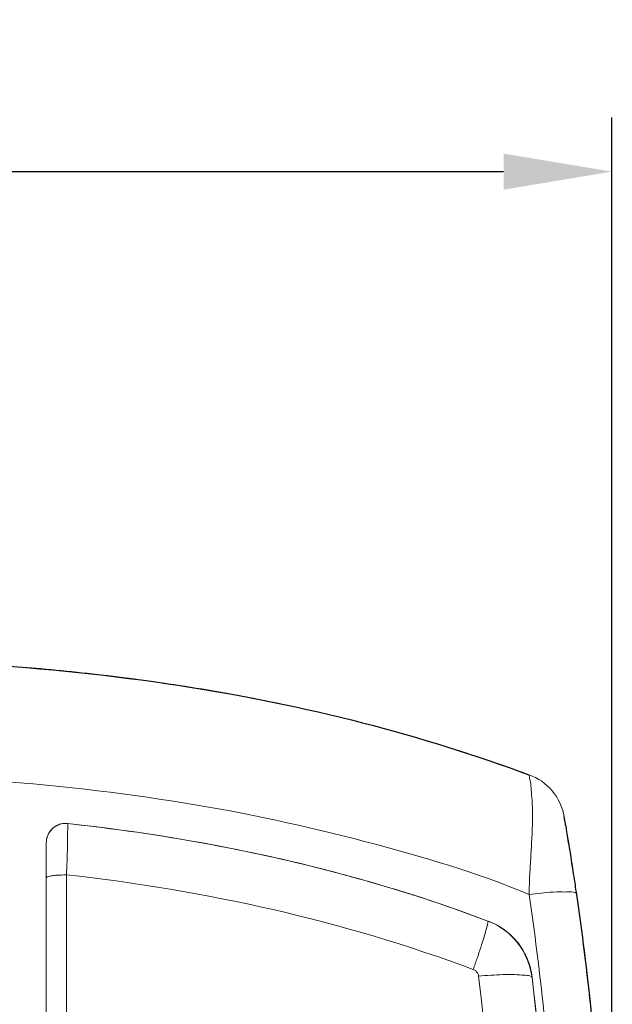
# Model space of a CAD drawing. Header units: millimetres. Extents: x 0 to 283, y 0 to 196.
# Tile 13 of 32: x 50 to 64, y 121 to 144. Entities that reach past the tile are written whole.
import ezdxf

# ---------------------------------------------------------------- set-up
doc = ezdxf.new("R2010")
doc.units = ezdxf.units.MM
doc.layers.get('0').update_dxf_attribs({"linetype": 'CONTINUOUS'})
doc.layers.get('DEFPOINTS').update_dxf_attribs({"linetype": 'CONTINUOUS'})
doc.layers.add('VISIBLE', color=7, linetype='CONTINUOUS', lineweight=0)
doc.styles.add('SANSSERIF', font='sanss___.ttf')
doc.dimstyles.new('ISO-25$0', dxfattribs={"dimtxt": 2.5, "dimasz": 2.5, "dimexe": 1.25, "dimexo": 1, "dimgap": 0.6, "dimtad": 1, "dimdec": 1, "dimzin": 9, "dimdsep": 46, "dimtxsty": 'SANSSERIF', "dimcen": 0.75, "dimadec": 1, "dimazin": 0, "dimtfac": 1, "dimtdec": 1, "dimtmove": 0, "dimatfit": 3, "dimfxl": 1, "dimarcsym": 0})

# ---------------------------------------------------------------- blocks, each defined once
blk = doc.blocks.new('*D32')
at = {"layer": 'DEFPOINTS', "color": 0, "transparency": 16777216}
for p in [(63.793, 140.501), (24.092, 111.834), (63.793, 111.834)]:
    blk.add_point(p, dxfattribs=at)
at = {"layer": 'VISIBLE', "color": 0, "lineweight": -2, "transparency": 16777216}
for p, q in [((24.092, 112.834), (24.092, 141.751)), ((63.793, 112.834), (63.793, 141.751)), ((26.592, 140.501), (61.293, 140.501))]:
    blk.add_line(p, q, dxfattribs=at)
at = {"layer": 'VISIBLE', "color": 0, "transparency": 16777216}
for points in [[(26.592, 140.917), (26.592, 140.084), (24.092, 140.501)], [(61.293, 140.917), (61.293, 140.084), (63.793, 140.501)]]:
    blk.add_solid(points, dxfattribs=at)
at = {"layer": 'VISIBLE', "color": 0, "transparency": 16777216, "insert": (43.943, 142.388), "char_height": 2.5, "attachment_point": 5, "style": 'SANSSERIF'}
blk.add_mtext('79.4', dxfattribs=at)

msp = doc.modelspace()

# ---------------------------------------------------------------- linework, layer by layer
at = {"linetype": 'Continuous', "lineweight": 9}
msp.add_line((51.236, 125.369), (51.236, 125.386), dxfattribs=at)
at = {"linetype": 'Continuous', "lineweight": 20}
for points in [[(61.876, 126.586), (61.876, 126.586)], [(51.236, 125.46), (51.236, 125.46)], [(62.695, 125.618), (62.695, 125.618)], [(61.95, 121.911), (61.95, 121.911)]]:
    msp.add_lwpolyline(points, close=True, dxfattribs=at)
at = {"linetype": 'Continuous', "lineweight": 9}
for points in [[(51.236, 125.402), (51.236, 125.419), (51.236, 125.436), (51.236, 125.444), (51.236, 125.452), (51.236, 125.452)], [(51.203, 110.941), (51.203, 120.199), (51.203, 124.277)]]:
    msp.add_lwpolyline(points, dxfattribs=at)
at = {"linetype": 'Continuous', "lineweight": 20}
for points in [[(50.74, 125.014), (50.74, 125.022), (50.74, 125.014), (50.74, 125.014), (50.74, 125.005), (50.74, 125.005), (50.74, 124.997), (50.74, 124.989), (50.74, 124.981), (50.74, 124.964), (50.74, 124.947), (50.74, 124.923), (50.74, 124.906), (50.74, 124.873), (50.74, 124.84), (50.74, 124.799), (50.74, 124.757), (50.74, 124.699), (50.74, 124.641), (50.74, 124.567), (50.74, 124.484), (50.74, 124.41), (50.74, 124.327), (50.74, 124.261), (50.74, 124.211)], [(50.74, 125.014), (50.74, 120.041), (50.74, 110.8), (50.74, 107.383)], [(50.74, 124.211), (50.74, 119.553), (50.74, 115.127), (50.74, 110.908)], [(60.933, 123.21), (60.933, 123.218), (60.933, 123.218)]]:
    msp.add_lwpolyline(points, dxfattribs=at)
for points, knots in [([(61.876, 126.586), (61.52, 126.718), (61.164, 126.85), (60.8, 126.966), (60.8, 126.966), (60.147, 127.19), (59.485, 127.388), (58.823, 127.57), (58.823, 127.57), (58.128, 127.769), (57.425, 127.942), (56.721, 128.1), (56.721, 128.1), (56.01, 128.257), (55.298, 128.397), (54.587, 128.522), (54.587, 128.522), (53.9, 128.637), (53.205, 128.745), (52.51, 128.828), (52.51, 128.828), (51.882, 128.91), (51.244, 128.977), (50.607, 129.034), (50.607, 129.034), (50.045, 129.084), (49.482, 129.125), (48.92, 129.159), (48.92, 129.159), (48.423, 129.192), (47.927, 129.216), (47.431, 129.233), (47.431, 129.233), (46.992, 129.25), (46.554, 129.258), (46.123, 129.266), (46.123, 129.266), (45.734, 129.274), (45.354, 129.283), (44.965, 129.283), (44.965, 129.283), (44.626, 129.291), (44.287, 129.291), (43.939, 129.291)], [0, 0, 0, 0, 0.022727, 0.022727, 0.022727, 0.022728, 0.045455, 0.045455, 0.045455, 0.045456, 0.068182, 0.068182, 0.068182, 0.068183, 0.090909, 0.090909, 0.090909, 0.09091, 0.113636, 0.113636, 0.113636, 0.113637, 0.136364, 0.136364, 0.136364, 0.136365, 0.159091, 0.159091, 0.159091, 0.159092, 0.181818, 0.181818, 0.181818, 0.181819, 0.204545, 0.204545, 0.204545, 0.204546, 0.227273, 0.227273, 0.227273, 0.227274, 1, 1, 1, 1]), ([(51.236, 125.46), (51.187, 125.469), (51.129, 125.46), (51.079, 125.452), (51.079, 125.452), (51.029, 125.436), (50.988, 125.419), (50.947, 125.394), (50.947, 125.394), (50.897, 125.361), (50.864, 125.328), (50.831, 125.287), (50.831, 125.287), (50.798, 125.245), (50.781, 125.204), (50.765, 125.154), (50.765, 125.154), (50.748, 125.113), (50.74, 125.063), (50.74, 125.014)], [0, 0, 0, 0, 0.05, 0.05, 0.05, 0.050001, 0.1, 0.1, 0.1, 0.100001, 0.15, 0.15, 0.15, 0.150001, 0.2, 0.2, 0.2, 0.200001, 1, 1, 1, 1]), ([(50.74, 125.014), (50.74, 125.072), (50.748, 125.138), (50.773, 125.187), (50.773, 125.187), (50.798, 125.245), (50.839, 125.303), (50.88, 125.345), (50.88, 125.345), (50.93, 125.386), (50.988, 125.419), (51.046, 125.444), (51.046, 125.444), (51.104, 125.46), (51.17, 125.469), (51.236, 125.46)], [0, 0, 0, 0, 0.0625, 0.0625, 0.0625, 0.062501, 0.125, 0.125, 0.125, 0.125001, 0.1875, 0.1875, 0.1875, 0.187501, 1, 1, 1, 1]), ([(60.933, 123.21), (59.948, 123.582), (58.922, 123.922), (57.83, 124.219), (57.83, 124.219), (56.738, 124.525), (55.588, 124.782), (54.471, 124.989), (54.471, 124.989), (53.354, 125.196), (52.279, 125.345), (51.236, 125.46)], [0, 0, 0, 0, 0.083333, 0.083333, 0.083333, 0.083334, 0.166667, 0.166667, 0.166667, 0.166668, 1, 1, 1, 1]), ([(58.451, 76.044), (58.633, 76.631), (58.815, 77.219), (58.98, 77.814), (58.98, 77.814), (59.278, 78.824), (59.551, 79.841), (59.816, 80.859), (59.816, 80.859), (60.113, 82.009), (60.395, 83.167), (60.66, 84.326), (60.66, 84.326), (60.957, 85.633), (61.23, 86.94), (61.487, 88.255), (61.487, 88.255), (61.776, 89.736), (62.033, 91.225), (62.265, 92.715), (62.265, 92.715), (62.529, 94.394), (62.761, 96.082), (62.959, 97.761), (62.959, 97.761), (63.175, 99.598), (63.348, 101.435), (63.481, 103.271), (63.481, 103.271), (63.605, 104.951), (63.688, 106.639), (63.745, 108.335), (63.745, 108.335), (63.787, 109.824), (63.803, 111.313), (63.787, 112.811), (63.787, 112.811), (63.77, 114.143), (63.729, 115.466), (63.663, 116.79), (63.663, 116.79), (63.597, 117.981), (63.514, 119.164), (63.398, 120.347), (63.398, 120.347), (63.299, 121.406), (63.175, 122.457), (63.026, 123.508), (63.026, 123.508), (62.926, 124.211), (62.819, 124.914), (62.695, 125.618)], [0, 0, 0, 0, 0.019231, 0.019231, 0.019231, 0.019232, 0.038462, 0.038462, 0.038462, 0.038463, 0.057692, 0.057692, 0.057692, 0.057693, 0.076923, 0.076923, 0.076923, 0.076924, 0.096154, 0.096154, 0.096154, 0.096155, 0.115385, 0.115385, 0.115385, 0.115386, 0.134615, 0.134615, 0.134615, 0.134616, 0.153846, 0.153846, 0.153846, 0.153847, 0.173077, 0.173077, 0.173077, 0.173078, 0.192308, 0.192308, 0.192308, 0.192309, 0.211538, 0.211538, 0.211538, 0.211539, 0.230769, 0.230769, 0.230769, 0.23077, 1, 1, 1, 1]), ([(60.933, 123.21), (61.065, 123.16), (61.197, 123.094), (61.313, 123.011), (61.313, 123.011), (61.429, 122.92), (61.536, 122.821), (61.627, 122.705), (61.627, 122.705), (61.71, 122.598), (61.785, 122.465), (61.843, 122.333), (61.843, 122.333), (61.901, 122.201), (61.934, 122.06), (61.95, 121.911)], [0, 0, 0, 0, 0.0625, 0.0625, 0.0625, 0.062501, 0.125, 0.125, 0.125, 0.125001, 0.1875, 0.1875, 0.1875, 0.187501, 1, 1, 1, 1]), ([(62.364, 105.77), (62.463, 107.731), (62.521, 109.634), (62.521, 111.495), (62.521, 111.495), (62.521, 113.357), (62.471, 115.177), (62.38, 116.922), (62.38, 116.922), (62.289, 118.66), (62.14, 120.323), (61.95, 121.911)], [0, 0, 0, 0, 0.083333, 0.083333, 0.083333, 0.083334, 0.166667, 0.166667, 0.166667, 0.166668, 1, 1, 1, 1])]:
    msp.add_open_spline(points, degree=3, knots=knots, dxfattribs=at)
at = {"linetype": 'Continuous', "lineweight": 30}
for points, knots in [([(43.939, 129.291), (45.668, 129.291), (47.406, 129.25), (49.06, 129.15), (49.06, 129.15), (50.715, 129.043), (52.287, 128.877), (53.776, 128.654), (53.776, 128.654), (55.274, 128.422), (56.688, 128.133), (58.037, 127.785), (58.037, 127.785), (59.385, 127.438), (60.668, 127.032), (61.876, 126.586)], [0, 0, 0, 0, 0.0625, 0.0625, 0.0625, 0.062501, 0.125, 0.125, 0.125, 0.125001, 0.1875, 0.1875, 0.1875, 0.187501, 1, 1, 1, 1]), ([(62.984, 123.822), (62.968, 123.897), (62.959, 123.979), (62.951, 124.062), (62.951, 124.062), (62.935, 124.137), (62.926, 124.219), (62.91, 124.302), (62.91, 124.302), (62.902, 124.385), (62.885, 124.468), (62.868, 124.55), (62.868, 124.55), (62.86, 124.633), (62.844, 124.716), (62.835, 124.79), (62.835, 124.79), (62.819, 124.873), (62.811, 124.947), (62.794, 125.022), (62.794, 125.022), (62.786, 125.096), (62.769, 125.171), (62.761, 125.229), (62.761, 125.229), (62.753, 125.295), (62.744, 125.353), (62.736, 125.394), (62.736, 125.394), (62.72, 125.444), (62.72, 125.485), (62.711, 125.518), (62.711, 125.518), (62.703, 125.551), (62.703, 125.576), (62.695, 125.593), (62.695, 125.593), (62.695, 125.609), (62.695, 125.618), (62.695, 125.618)], [0, 0, 0, 0, 0.025, 0.025, 0.025, 0.025001, 0.05, 0.05, 0.05, 0.050001, 0.075, 0.075, 0.075, 0.075001, 0.1, 0.1, 0.1, 0.100001, 0.125, 0.125, 0.125, 0.125001, 0.15, 0.15, 0.15, 0.150001, 0.175, 0.175, 0.175, 0.175001, 0.2, 0.2, 0.2, 0.200001, 0.225, 0.225, 0.225, 0.225001, 1, 1, 1, 1]), ([(58.451, 76.044), (58.616, 76.582), (58.79, 77.144), (58.955, 77.732), (58.955, 77.732), (59.129, 78.319), (59.303, 78.923), (59.476, 79.568), (59.476, 79.568), (59.65, 80.214), (59.824, 80.884), (60.006, 81.595), (60.006, 81.595), (60.188, 82.307), (60.37, 83.051), (60.552, 83.837), (60.552, 83.837), (60.734, 84.623), (60.916, 85.459), (61.098, 86.328), (61.098, 86.328), (61.28, 87.205), (61.462, 88.123), (61.644, 89.074), (61.644, 89.074), (61.818, 90.026), (61.992, 91.01), (62.157, 92.045), (62.157, 92.045), (62.331, 93.079), (62.488, 94.162), (62.645, 95.296), (62.645, 95.296), (62.802, 96.438), (62.951, 97.637), (63.084, 98.911), (63.084, 98.911), (63.224, 100.177), (63.348, 101.517), (63.448, 102.858), (63.448, 102.858), (63.555, 104.19), (63.63, 105.513), (63.688, 106.829), (63.688, 106.829), (63.745, 108.144), (63.779, 109.452), (63.787, 110.75), (63.787, 110.75), (63.795, 112.049), (63.787, 113.348), (63.754, 114.573), (63.754, 114.573), (63.712, 115.797), (63.663, 116.939), (63.588, 118.023), (63.588, 118.023), (63.514, 119.098), (63.423, 120.116), (63.324, 121.076), (63.324, 121.076), (63.224, 122.044), (63.108, 122.962), (62.984, 123.822)], [0, 0, 0, 0, 0.015625, 0.015625, 0.015625, 0.015626, 0.03125, 0.03125, 0.03125, 0.031251, 0.046875, 0.046875, 0.046875, 0.046876, 0.0625, 0.0625, 0.0625, 0.062501, 0.078125, 0.078125, 0.078125, 0.078126, 0.09375, 0.09375, 0.09375, 0.093751, 0.109375, 0.109375, 0.109375, 0.109376, 0.125, 0.125, 0.125, 0.125001, 0.140625, 0.140625, 0.140625, 0.140626, 0.15625, 0.15625, 0.15625, 0.156251, 0.171875, 0.171875, 0.171875, 0.171876, 0.1875, 0.1875, 0.1875, 0.187501, 0.203125, 0.203125, 0.203125, 0.203126, 0.21875, 0.21875, 0.21875, 0.218751, 0.234375, 0.234375, 0.234375, 0.234376, 1, 1, 1, 1])]:
    msp.add_open_spline(points, degree=3, knots=knots, dxfattribs=at)
at = {"linetype": 'Continuous', "lineweight": 9}
for points, knots in [([(61.884, 123.822), (60.709, 124.319), (59.419, 124.699), (58.087, 125.047), (58.087, 125.047), (56.746, 125.394), (55.365, 125.709), (53.9, 125.94), (53.9, 125.94), (52.436, 126.172), (50.889, 126.362), (49.193, 126.47), (49.193, 126.47), (47.472, 126.569), (45.668, 126.619), (43.939, 126.619)], [0, 0, 0, 0, 0.0625, 0.0625, 0.0625, 0.062501, 0.125, 0.125, 0.125, 0.125001, 0.1875, 0.1875, 0.1875, 0.187501, 1, 1, 1, 1]), ([(61.876, 126.586), (61.884, 126.586), (61.884, 126.577), (61.884, 126.561), (61.884, 126.561), (61.892, 126.544), (61.892, 126.519), (61.901, 126.478), (61.901, 126.478), (61.909, 126.437), (61.917, 126.395), (61.925, 126.329), (61.925, 126.329), (61.934, 126.271), (61.934, 126.205), (61.942, 126.122), (61.942, 126.122), (61.95, 126.04), (61.958, 125.94), (61.958, 125.833), (61.958, 125.833), (61.967, 125.725), (61.967, 125.601), (61.958, 125.469), (61.958, 125.469), (61.958, 125.328), (61.95, 125.187), (61.942, 125.038), (61.942, 125.038), (61.934, 124.89), (61.925, 124.741), (61.917, 124.6), (61.917, 124.6), (61.909, 124.459), (61.901, 124.319), (61.892, 124.195), (61.892, 124.195), (61.892, 124.062), (61.884, 123.938), (61.884, 123.822)], [0, 0, 0, 0, 0.025, 0.025, 0.025, 0.025001, 0.05, 0.05, 0.05, 0.050001, 0.075, 0.075, 0.075, 0.075001, 0.1, 0.1, 0.1, 0.100001, 0.125, 0.125, 0.125, 0.125001, 0.15, 0.15, 0.15, 0.150001, 0.175, 0.175, 0.175, 0.175001, 0.2, 0.2, 0.2, 0.200001, 0.225, 0.225, 0.225, 0.225001, 1, 1, 1, 1]), ([(51.236, 125.452), (51.236, 125.46), (51.236, 125.46), (51.236, 125.46), (51.236, 125.46), (51.236, 125.46), (51.236, 125.46), (51.236, 125.46)], [0, 0, 0, 0, 0.125, 0.125, 0.125, 0.125001, 1, 1, 1, 1]), ([(51.203, 124.277), (51.203, 124.319), (51.211, 124.36), (51.211, 124.393), (51.211, 124.393), (51.211, 124.434), (51.211, 124.476), (51.211, 124.509), (51.211, 124.509), (51.22, 124.55), (51.22, 124.592), (51.22, 124.625), (51.22, 124.625), (51.22, 124.666), (51.22, 124.708), (51.22, 124.741), (51.22, 124.741), (51.22, 124.774), (51.228, 124.815), (51.228, 124.848), (51.228, 124.848), (51.228, 124.881), (51.228, 124.914), (51.228, 124.939), (51.228, 124.939), (51.228, 124.972), (51.228, 124.997), (51.228, 125.022), (51.228, 125.022), (51.228, 125.047), (51.228, 125.072), (51.228, 125.096), (51.228, 125.096), (51.228, 125.113), (51.228, 125.138), (51.228, 125.154), (51.228, 125.154), (51.228, 125.171), (51.228, 125.187), (51.228, 125.204), (51.228, 125.204), (51.228, 125.22), (51.228, 125.237), (51.228, 125.245), (51.228, 125.245), (51.228, 125.262), (51.228, 125.278), (51.228, 125.287), (51.228, 125.287), (51.236, 125.295), (51.236, 125.311), (51.236, 125.32), (51.236, 125.32), (51.236, 125.328), (51.236, 125.336), (51.236, 125.345), (51.236, 125.345), (51.236, 125.353), (51.236, 125.361), (51.236, 125.369)], [0, 0, 0, 0, 0.016667, 0.016667, 0.016667, 0.016668, 0.033333, 0.033333, 0.033333, 0.033334, 0.05, 0.05, 0.05, 0.050001, 0.066667, 0.066667, 0.066667, 0.066668, 0.083333, 0.083333, 0.083333, 0.083334, 0.1, 0.1, 0.1, 0.100001, 0.116667, 0.116667, 0.116667, 0.116668, 0.133333, 0.133333, 0.133333, 0.133334, 0.15, 0.15, 0.15, 0.150001, 0.166667, 0.166667, 0.166667, 0.166668, 0.183333, 0.183333, 0.183333, 0.183334, 0.2, 0.2, 0.2, 0.200001, 0.216667, 0.216667, 0.216667, 0.216668, 0.233333, 0.233333, 0.233333, 0.233334, 1, 1, 1, 1]), ([(51.203, 124.277), (51.12, 124.277), (51.046, 124.269), (50.963, 124.269), (50.963, 124.269), (50.922, 124.261), (50.889, 124.261), (50.847, 124.252), (50.847, 124.252), (50.831, 124.244), (50.806, 124.244), (50.789, 124.236), (50.789, 124.236), (50.773, 124.236), (50.74, 124.236), (50.74, 124.211)], [0, 0, 0, 0, 0.0625, 0.0625, 0.0625, 0.062501, 0.125, 0.125, 0.125, 0.125001, 0.1875, 0.1875, 0.1875, 0.187501, 1, 1, 1, 1]), ([(43.939, 74.869), (44.154, 74.869), (44.369, 74.869), (44.593, 74.869), (44.593, 74.869), (44.824, 74.869), (45.056, 74.869), (45.296, 74.877), (45.296, 74.877), (45.544, 74.877), (45.792, 74.886), (46.057, 74.894), (46.057, 74.894), (46.322, 74.894), (46.603, 74.902), (46.893, 74.911), (46.893, 74.911), (47.182, 74.919), (47.488, 74.935), (47.803, 74.944), (47.803, 74.944), (48.125, 74.96), (48.465, 74.977), (48.82, 74.993), (48.82, 74.993), (49.168, 75.01), (49.548, 75.035), (49.937, 75.059), (49.937, 75.059), (50.326, 75.084), (50.732, 75.117), (51.153, 75.15), (51.153, 75.15), (51.575, 75.184), (52.014, 75.217), (52.461, 75.266), (52.461, 75.266), (52.916, 75.308), (53.387, 75.357), (53.884, 75.415), (53.884, 75.415), (54.372, 75.473), (54.885, 75.539), (55.423, 75.614), (55.423, 75.614), (55.952, 75.688), (56.515, 75.771), (57.094, 75.87), (57.094, 75.87), (57.119, 75.879), (57.152, 75.887), (57.176, 75.903), (57.176, 75.903), (57.201, 75.912), (57.226, 75.928), (57.251, 75.953), (57.251, 75.953), (57.267, 75.97), (57.292, 75.994), (57.309, 76.019), (57.309, 76.019), (57.325, 76.044), (57.334, 76.069), (57.342, 76.094), (57.342, 76.094), (57.507, 76.64), (57.673, 77.211), (57.847, 77.798), (57.847, 77.798), (58.012, 78.394), (58.186, 79.006), (58.36, 79.651), (58.36, 79.651), (58.533, 80.305), (58.715, 80.983), (58.889, 81.695), (58.889, 81.695), (59.071, 82.414), (59.253, 83.167), (59.435, 83.962), (59.435, 83.962), (59.617, 84.756), (59.799, 85.583), (59.989, 86.468), (59.989, 86.468), (60.171, 87.345), (60.353, 88.272), (60.535, 89.223), (60.535, 89.223), (60.709, 90.183), (60.883, 91.168), (61.048, 92.202), (61.048, 92.202), (61.222, 93.236), (61.388, 94.311), (61.536, 95.445), (61.536, 95.445), (61.694, 96.587), (61.843, 97.778), (61.983, 99.035), (61.983, 99.035), (62.124, 100.301), (62.248, 101.633), (62.347, 102.965), (62.347, 102.965), (62.447, 104.289), (62.529, 105.613), (62.587, 106.92), (62.587, 106.92), (62.645, 108.235), (62.678, 109.543), (62.686, 110.841), (62.686, 110.841), (62.695, 112.14), (62.686, 113.431), (62.645, 114.647), (62.645, 114.647), (62.612, 115.863), (62.554, 117.005), (62.488, 118.081), (62.488, 118.081), (62.413, 119.156), (62.322, 120.157), (62.223, 121.117), (62.223, 121.117), (62.124, 122.068), (62.008, 122.978), (61.884, 123.822)], [0, 0, 0, 0, 0.007812, 0.007812, 0.007812, 0.007813, 0.015625, 0.015625, 0.015625, 0.015626, 0.023438, 0.023438, 0.023438, 0.023439, 0.03125, 0.03125, 0.03125, 0.031251, 0.039062, 0.039062, 0.039062, 0.039064, 0.046875, 0.046875, 0.046875, 0.046876, 0.054688, 0.054688, 0.054688, 0.054689, 0.0625, 0.0625, 0.0625, 0.062501, 0.070312, 0.070312, 0.070312, 0.070314, 0.078125, 0.078125, 0.078125, 0.078126, 0.085938, 0.085938, 0.085938, 0.085939, 0.09375, 0.09375, 0.09375, 0.093751, 0.101562, 0.101562, 0.101562, 0.101564, 0.109375, 0.109375, 0.109375, 0.109376, 0.117188, 0.117188, 0.117188, 0.117189, 0.125, 0.125, 0.125, 0.125001, 0.132812, 0.132812, 0.132812, 0.132814, 0.140625, 0.140625, 0.140625, 0.140626, 0.148438, 0.148438, 0.148438, 0.148439, 0.15625, 0.15625, 0.15625, 0.156251, 0.164062, 0.164062, 0.164062, 0.164064, 0.171875, 0.171875, 0.171875, 0.171876, 0.179688, 0.179688, 0.179688, 0.179689, 0.1875, 0.1875, 0.1875, 0.187501, 0.195312, 0.195312, 0.195312, 0.195314, 0.203125, 0.203125, 0.203125, 0.203126, 0.210938, 0.210938, 0.210938, 0.210939, 0.21875, 0.21875, 0.21875, 0.218751, 0.226562, 0.226562, 0.226562, 0.226564, 0.234375, 0.234375, 0.234375, 0.234376, 0.242188, 0.242188, 0.242188, 0.242189, 1, 1, 1, 1]), ([(61.884, 123.822), (62.008, 122.978), (62.124, 122.068), (62.223, 121.117), (62.223, 121.117), (62.322, 120.157), (62.413, 119.156), (62.488, 118.081), (62.488, 118.081), (62.554, 117.005), (62.612, 115.863), (62.645, 114.647), (62.645, 114.647), (62.686, 113.431), (62.695, 112.14), (62.686, 110.841), (62.686, 110.841), (62.678, 109.543), (62.645, 108.235), (62.587, 106.92), (62.587, 106.92), (62.529, 105.613), (62.447, 104.289), (62.347, 102.965), (62.347, 102.965), (62.248, 101.633), (62.124, 100.301), (61.983, 99.035), (61.983, 99.035), (61.843, 97.778), (61.694, 96.587), (61.536, 95.445), (61.536, 95.445), (61.388, 94.311), (61.222, 93.236), (61.048, 92.202), (61.048, 92.202), (60.883, 91.168), (60.709, 90.183), (60.535, 89.223), (60.535, 89.223), (60.353, 88.272), (60.171, 87.345), (59.989, 86.468), (59.989, 86.468), (59.799, 85.583), (59.617, 84.756), (59.435, 83.962), (59.435, 83.962), (59.253, 83.167), (59.071, 82.414), (58.889, 81.695), (58.889, 81.695), (58.715, 80.983), (58.533, 80.305), (58.36, 79.651), (58.36, 79.651), (58.186, 79.006), (58.012, 78.394), (57.847, 77.798), (57.847, 77.798), (57.673, 77.202), (57.507, 76.64), (57.342, 76.094)], [0, 0, 0, 0, 0.015625, 0.015625, 0.015625, 0.015626, 0.03125, 0.03125, 0.03125, 0.031251, 0.046875, 0.046875, 0.046875, 0.046876, 0.0625, 0.0625, 0.0625, 0.062501, 0.078125, 0.078125, 0.078125, 0.078126, 0.09375, 0.09375, 0.09375, 0.093751, 0.109375, 0.109375, 0.109375, 0.109376, 0.125, 0.125, 0.125, 0.125001, 0.140625, 0.140625, 0.140625, 0.140626, 0.15625, 0.15625, 0.15625, 0.156251, 0.171875, 0.171875, 0.171875, 0.171876, 0.1875, 0.1875, 0.1875, 0.187501, 0.203125, 0.203125, 0.203125, 0.203126, 0.21875, 0.21875, 0.21875, 0.218751, 0.234375, 0.234375, 0.234375, 0.234376, 1, 1, 1, 1]), ([(62.984, 123.822), (62.968, 123.913), (62.769, 123.88), (62.72, 123.88), (62.72, 123.88), (62.629, 123.888), (62.538, 123.88), (62.438, 123.88), (62.438, 123.88), (62.256, 123.864), (62.066, 123.847), (61.884, 123.822)], [0, 0, 0, 0, 0.083333, 0.083333, 0.083333, 0.083334, 0.166667, 0.166667, 0.166667, 0.166668, 1, 1, 1, 1]), ([(60.933, 123.21), (60.941, 123.21), (60.933, 123.193), (60.933, 123.169), (60.933, 123.169), (60.924, 123.136), (60.916, 123.094), (60.899, 123.036), (60.899, 123.036), (60.883, 122.987), (60.866, 122.92), (60.842, 122.846), (60.842, 122.846), (60.825, 122.772), (60.792, 122.689), (60.767, 122.598), (60.767, 122.598), (60.742, 122.515), (60.709, 122.432), (60.684, 122.35), (60.684, 122.35), (60.651, 122.267), (60.626, 122.184), (60.593, 122.093)], [0, 0, 0, 0, 0.041667, 0.041667, 0.041667, 0.041668, 0.083333, 0.083333, 0.083333, 0.083334, 0.125, 0.125, 0.125, 0.125001, 0.166667, 0.166667, 0.166667, 0.166668, 0.208333, 0.208333, 0.208333, 0.208334, 1, 1, 1, 1]), ([(60.717, 121.936), (60.717, 121.961), (60.709, 121.986), (60.701, 122.002), (60.701, 122.002), (60.684, 122.027), (60.668, 122.044), (60.651, 122.06), (60.651, 122.06), (60.635, 122.077), (60.618, 122.085), (60.593, 122.093)], [0, 0, 0, 0, 0.083333, 0.083333, 0.083333, 0.083334, 0.166667, 0.166667, 0.166667, 0.166668, 1, 1, 1, 1]), ([(61.95, 121.911), (61.95, 121.928), (61.934, 121.936), (61.901, 121.944), (61.901, 121.944), (61.867, 121.953), (61.818, 121.961), (61.76, 121.961), (61.76, 121.961), (61.702, 121.969), (61.627, 121.969), (61.545, 121.977), (61.545, 121.977), (61.462, 121.977), (61.371, 121.977), (61.28, 121.977), (61.28, 121.977), (61.181, 121.969), (61.09, 121.969), (60.999, 121.961), (60.999, 121.961), (60.899, 121.953), (60.808, 121.953), (60.717, 121.936)], [0, 0, 0, 0, 0.041667, 0.041667, 0.041667, 0.041668, 0.083333, 0.083333, 0.083333, 0.083334, 0.125, 0.125, 0.125, 0.125001, 0.166667, 0.166667, 0.166667, 0.166668, 0.208333, 0.208333, 0.208333, 0.208334, 1, 1, 1, 1])]:
    msp.add_open_spline(points, degree=3, knots=knots, dxfattribs=at)
at = {"linetype": 'Continuous', "lineweight": 20}
for points in [[(61.876, 126.586), (62.306, 126.437), (62.612, 126.064), (62.695, 125.618)], [(62.695, 125.618), (62.612, 126.064), (62.306, 126.437), (61.876, 126.586)], [(51.236, 125.46), (54.537, 125.105), (57.822, 124.385), (60.933, 123.21)], [(61.95, 121.911), (61.884, 122.482), (61.479, 123.011), (60.933, 123.21)], [(61.95, 121.911), (62.587, 116.575), (62.645, 111.172), (62.364, 105.786)]]:
    msp.add_open_spline(points, degree=3, dxfattribs=at)
at = {"linetype": 'Continuous', "lineweight": 9}
for points in [[(51.236, 125.386), (51.236, 125.394), (51.236, 125.402), (51.236, 125.402)], [(60.593, 122.093), (57.582, 123.218), (54.413, 123.922), (51.203, 124.277)], [(61.123, 105.762), (61.412, 111.181), (61.354, 116.616), (60.717, 121.936)]]:
    msp.add_open_spline(points, degree=3, dxfattribs=at)

# ---------------------------------------------------------------- dimensions: what is measured, and where the dimension line sits
at = {"layer": 'VISIBLE'}
dim = msp.add_linear_dim(base=(63.793, 140.501), p1=(24.092, 111.834), p2=(63.793, 111.834), dimstyle='ISO-25$0', override={"dimlfac": 2}, dxfattribs=at)
dim.commit()
dim.dimension.update_dxf_attribs({"geometry": '*D32', "text_midpoint": (43.943, 142.388)})

doc.saveas('drawing.dxf')
